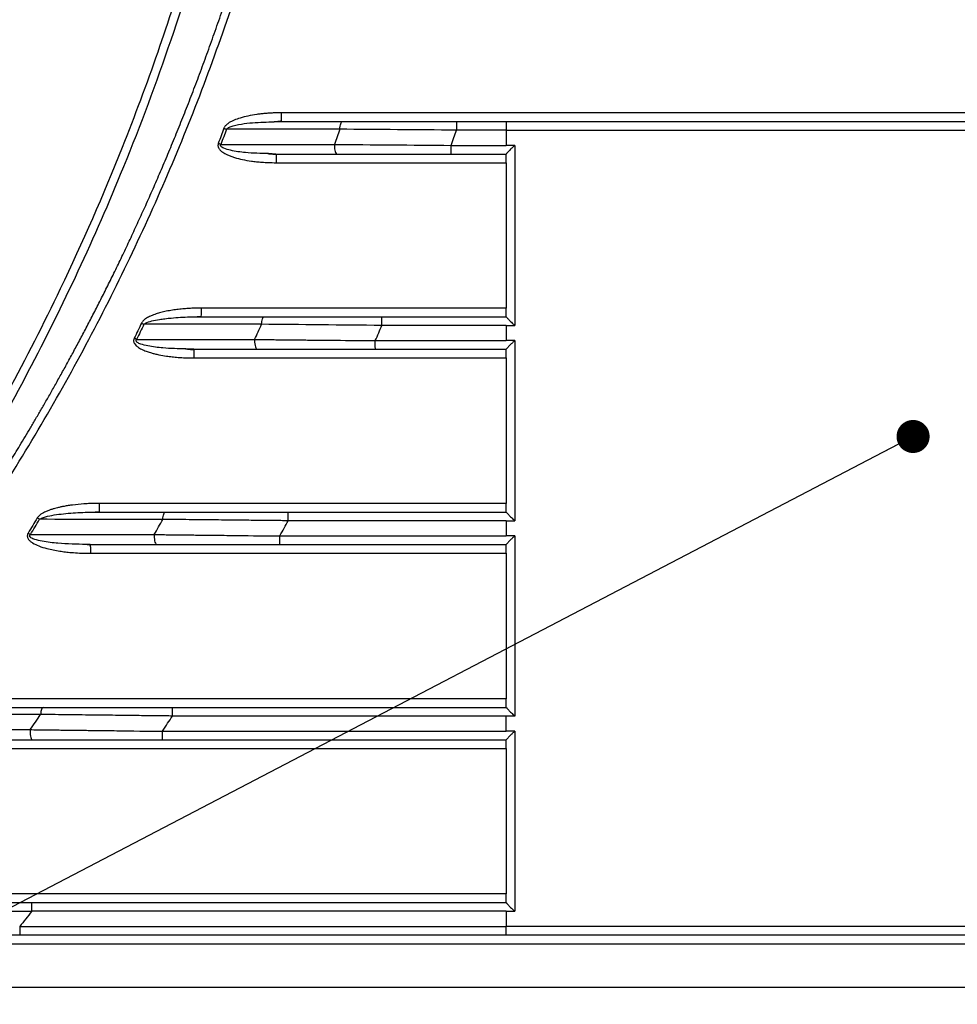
# Model space of a CAD drawing. Header units: millimetres. Extents: x 0 to 1118, y 0 to 864.
# Tile 46 of 76: x 576 to 619, y 82 to 128. Entities that reach past the tile are written whole.
import ezdxf

# ---------------------------------------------------------------- set-up
doc = ezdxf.new("R2010")
doc.units = ezdxf.units.MM
doc.dimstyles.new('SLDDIMSTYLE0', dxfattribs={"dimtxt": 0.18, "dimasz": 1.524, "dimexe": 0, "dimexo": 0.0625, "dimgap": 0, "dimtad": 0, "dimtih": 1, "dimtoh": 1, "dimdec": 0, "dimrnd": 1e-09, "dimzin": 0, "dimdsep": 46, "dimtxsty": 'Standard', "dimblk1": 'DOT', "dimblk2": 'DOT', "dimsah": 1, "dimcen": 0.09, "dimadec": 0, "dimazin": 0, "dimtfac": 1.524, "dimtdec": 0, "dimtofl": 0, "dimtmove": 0, "dimatfit": 3, "dimldrblk": 'DOT', "dimfxl": 1, "dimfrac": 2, "dimtolj": 1, "dimtzin": 0, "dimarcsym": 0})

# ---------------------------------------------------------------- blocks, each defined once
blk = doc.blocks.new('_DOT')
at = {"color": 0, "linetype": 'ByBlock', "lineweight": -2}
blk.add_line((-0.5, 0), (-1, 0), dxfattribs=at)
at = {"color": 0, "linetype": 'ByBlock', "const_width": 0.5}
blk.add_lwpolyline([(-0.25, 0, 1), (0.25, 0, 1)], format="xyb", close=True, dxfattribs=at)

msp = doc.modelspace()

# ---------------------------------------------------------------- linework, layer by layer
at = {"color": 7, "linetype": 'Continuous', "lineweight": 30}
for p, q in [((587.492, 123.136), (587.824, 123.151)), ((587.824, 123.151), (587.826, 123.179)), ((590.507, 122.793), (585.289, 122.795)), ((598.171, 122.751), (658.171, 122.751)), ((598.171, 122.751), (598.171, 122.051)), ((585.028, 122.096), (590.26, 122.094)), ((587.569, 121.651), (587.216, 121.668)), ((595.643, 122.051), (598.171, 122.051)), ((598.571, 122.051), (598.171, 122.051)), ((598.571, 122.051), (598.571, 113.751)), ((598.171, 121.251), (598.171, 114.551)), ((583.756, 114.147), (584.113, 114.179)), ((583.763, 114.146), (584.111, 114.151)), ((586.905, 113.803), (581.486, 113.805)), ((598.171, 113.751), (592.448, 113.751)), ((598.171, 113.751), (598.571, 113.751)), ((598.171, 113.751), (598.171, 113.051)), ((598.571, 113.051), (598.171, 113.051)), ((598.571, 113.051), (598.571, 104.751)), ((583.781, 112.651), (583.414, 112.667)), ((598.171, 112.251), (598.171, 105.551)), ((579.053, 105.147), (579.424, 105.179)), ((579.06, 105.146), (579.421, 105.151)), ((598.171, 104.751), (588.124, 104.751)), ((598.171, 104.751), (598.571, 104.751)), ((598.171, 104.751), (598.171, 104.051)), ((598.571, 104.051), (598.171, 104.051)), ((598.571, 104.051), (598.571, 95.751)), ((579.011, 103.651), (578.818, 103.659)), ((598.171, 103.251), (598.171, 96.551)), ((598.571, 95.751), (598.171, 95.751)), ((598.171, 95.051), (598.171, 95.751)), ((598.571, 95.051), (598.171, 95.051)), ((598.571, 95.051), (598.571, 86.751)), ((598.171, 94.251), (598.171, 87.551)), ((598.171, 86.751), (598.571, 86.751)), ((598.171, 86.751), (598.171, 86.051)), ((658.171, 86.051), (598.171, 86.051)), ((557.05, 83.258), (699.292, 83.258))]:
    msp.add_line(p, q, dxfattribs=at)
for points, knots in [([(557.321, 86.667), (557.495, 86.843), (557.843, 87.193), (558.36, 87.722), (558.873, 88.254), (559.381, 88.789), (559.885, 89.327), (560.384, 89.867), (560.878, 90.41), (561.71, 91.338), (563.163, 93.005), (565.791, 96.199), (568.864, 100.327), (572.217, 105.405), (575.088, 110.332), (577.953, 115.951), (580.248, 121.196), (582.651, 127.653), (584.807, 134.816), (586.644, 143.492), (587.751, 152.292), (587.998, 158.231), (587.997, 161.248), (587.997, 161.349), (587.997, 161.463), (587.996, 161.59), (587.996, 161.731), (587.995, 161.884), (587.994, 162.049), (587.992, 162.228), (587.99, 162.42), (587.987, 162.625), (587.984, 162.842), (587.98, 163.073), (587.975, 163.316), (587.97, 163.573), (587.963, 163.842), (587.956, 164.124), (587.947, 164.419), (587.937, 164.727), (587.926, 165.047), (587.913, 165.381), (587.899, 165.728), (587.883, 166.087), (587.865, 166.459), (587.845, 166.844), (587.823, 167.242), (587.798, 167.652), (587.772, 168.076), (587.742, 168.512), (587.71, 168.961), (587.675, 169.423), (587.637, 169.897), (587.596, 170.384), (587.551, 170.884), (587.503, 171.396), (587.45, 171.921), (587.394, 172.459), (587.334, 173.009), (587.269, 173.571), (587.2, 174.147), (587.126, 174.734), (587.047, 175.334), (586.962, 175.946), (586.873, 176.57), (586.777, 177.207), (586.676, 177.856), (586.569, 178.517), (586.455, 179.19), (586.334, 179.875), (586.207, 180.571), (586.073, 181.28), (585.931, 182), (585.782, 182.732), (585.625, 183.476), (585.459, 184.231), (585.286, 184.997), (585.103, 185.775), (584.912, 186.563), (584.712, 187.363), (584.502, 188.173), (584.282, 188.995), (584.052, 189.827), (583.812, 190.669), (583.561, 191.522), (583.3, 192.385), (583.027, 193.258), (582.742, 194.141), (582.446, 195.034), (582.137, 195.936), (581.816, 196.847), (581.482, 197.768), (581.136, 198.697), (580.775, 199.635), (580.401, 200.582), (580.013, 201.537), (579.611, 202.5), (579.194, 203.47), (578.762, 204.448), (578.315, 205.434), (577.852, 206.426), (577.373, 207.426), (576.878, 208.431), (576.366, 209.443), (575.838, 210.46), (575.292, 211.483), (574.729, 212.512), (574.148, 213.545), (573.549, 214.582), (572.932, 215.624), (572.296, 216.67), (571.641, 217.719), (570.967, 218.771), (570.273, 219.825), (569.559, 220.882), (568.825, 221.94), (568.07, 223), (567.295, 224.06), (566.498, 225.121), (565.681, 226.182), (564.841, 227.243), (563.98, 228.302), (563.097, 229.36), (562.192, 230.415), (561.264, 231.469), (560.313, 232.519), (559.338, 233.564), (558.342, 234.607), (557.662, 235.293), (557.321, 235.637)], [0, 0, 0, 0, 0.004487, 0.008968, 0.013442, 0.01791, 0.02237, 0.026824, 0.031271, 0.035712, 0.049464, 0.071423, 0.110818, 0.142842, 0.181875, 0.214263, 0.257285, 0.285688, 0.339253, 0.392822, 0.446395, 0.499969, 0.500504, 0.501117, 0.501808, 0.502577, 0.503424, 0.504349, 0.505353, 0.506434, 0.507594, 0.508831, 0.510147, 0.511541, 0.513013, 0.514563, 0.516191, 0.517898, 0.519682, 0.521544, 0.523485, 0.525504, 0.527601, 0.529775, 0.532028, 0.534359, 0.536769, 0.539256, 0.541821, 0.544465, 0.547186, 0.549986, 0.552864, 0.555819, 0.558853, 0.561965, 0.565155, 0.568423, 0.57177, 0.575194, 0.578696, 0.582277, 0.585935, 0.589672, 0.593487, 0.597379, 0.60135, 0.605399, 0.609526, 0.613731, 0.618015, 0.622376, 0.626815, 0.631332, 0.635928, 0.640601, 0.645353, 0.650183, 0.65509, 0.660076, 0.66514, 0.670282, 0.675502, 0.6808, 0.686176, 0.69163, 0.697162, 0.702773, 0.708461, 0.714227, 0.720072, 0.725994, 0.731995, 0.738074, 0.74423, 0.750465, 0.756778, 0.763169, 0.769638, 0.776185, 0.78281, 0.789513, 0.796294, 0.803153, 0.81009, 0.817105, 0.824199, 0.83137, 0.83862, 0.845947, 0.853353, 0.860836, 0.868398, 0.876038, 0.883755, 0.891551, 0.899425, 0.907377, 0.915407, 0.923515, 0.931701, 0.939965, 0.948307, 0.956727, 0.965226, 0.973802, 0.982457, 0.991189, 1, 1, 1, 1]), ([(557.593, 235.898), (557.755, 235.735), (558.107, 235.381), (558.67, 234.805), (559.309, 234.141), (560.02, 233.388), (560.801, 232.543), (561.649, 231.603), (562.561, 230.566), (563.534, 229.429), (564.845, 227.851), (566.378, 225.919), (568.023, 223.724), (569.437, 221.737), (571.48, 218.731), (575.504, 212.26), (580.301, 202.537), (584.348, 190.9), (586.807, 180.353), (588.111, 170.497), (588.497, 161.404), (588.164, 152.854), (587.036, 143.231), (584.679, 132.398), (581.41, 122.899), (578.349, 115.939), (576.03, 111.301), (573.853, 107.434), (572.043, 104.49), (570.511, 102.132), (568.132, 98.671), (565.951, 95.81), (564.249, 93.736), (563.915, 93.333), (563.511, 92.851), (563.037, 92.293), (562.49, 91.658), (561.869, 90.95), (561.172, 90.17), (560.396, 89.321), (559.539, 88.404), (558.599, 87.422), (557.936, 86.753), (557.593, 86.407)], [0, 0, 0, 0, 0.00417, 0.009034, 0.014591, 0.020843, 0.027789, 0.035429, 0.043762, 0.052789, 0.06251, 0.080893, 0.097439, 0.112149, 0.125021, 0.1632, 0.249975, 0.320458, 0.385617, 0.445452, 0.499961, 0.549974, 0.599987, 0.674978, 0.749961, 0.781222, 0.812473, 0.843728, 0.861484, 0.874984, 0.894608, 0.937489, 0.94002, 0.943181, 0.946972, 0.951394, 0.956446, 0.962129, 0.968443, 0.975386, 0.982961, 0.991165, 1, 1, 1, 1]), ([(557.555, 85.909), (557.738, 86.079), (558.105, 86.418), (558.649, 86.931), (559.189, 87.448), (559.725, 87.967), (560.256, 88.49), (560.782, 89.017), (561.305, 89.546), (562.191, 90.458), (563.726, 92.086), (565.775, 94.389), (567.905, 96.953), (569.8, 99.385), (571.508, 101.712), (572.584, 103.265), (573.121, 104.063), (573.182, 104.153), (573.253, 104.26), (573.335, 104.383), (573.428, 104.522), (573.531, 104.678), (573.645, 104.85), (573.769, 105.039), (573.903, 105.244), (574.048, 105.466), (574.202, 105.705), (574.366, 105.961), (574.54, 106.233), (574.724, 106.523), (574.917, 106.83), (575.119, 107.154), (575.33, 107.495), (575.55, 107.854), (575.779, 108.231), (576.016, 108.625), (576.261, 109.037), (576.514, 109.467), (576.775, 109.915), (577.043, 110.381), (577.318, 110.866), (577.6, 111.369), (577.889, 111.891), (578.184, 112.432), (578.484, 112.992), (578.791, 113.571), (579.102, 114.169), (579.419, 114.786), (579.74, 115.423), (580.065, 116.08), (580.394, 116.757), (580.726, 117.454), (581.061, 118.171), (581.399, 118.909), (581.739, 119.667), (582.08, 120.446), (582.423, 121.245), (582.766, 122.066), (583.109, 122.908), (583.452, 123.771), (583.795, 124.655), (584.135, 125.561), (584.474, 126.488), (584.811, 127.437), (585.144, 128.408), (585.474, 129.401), (585.799, 130.416), (586.12, 131.452), (586.435, 132.511), (586.744, 133.592), (587.046, 134.695), (587.34, 135.82), (587.626, 136.968), (587.903, 138.138), (588.171, 139.329), (588.428, 140.544), (588.674, 141.78), (588.909, 143.038), (589.131, 144.319), (589.339, 145.622), (589.535, 146.946), (589.651, 147.838), (589.71, 148.287)], [0, 0, 0, 0, 0.010464, 0.020911, 0.031344, 0.041763, 0.052169, 0.062564, 0.072948, 0.083324, 0.115835, 0.166644, 0.212408, 0.255445, 0.295743, 0.333291, 0.334537, 0.336056, 0.337846, 0.33991, 0.342246, 0.344854, 0.347735, 0.350889, 0.354315, 0.358013, 0.361984, 0.366227, 0.370743, 0.37553, 0.380591, 0.385923, 0.391527, 0.397404, 0.403553, 0.409974, 0.416667, 0.423632, 0.43087, 0.438379, 0.446161, 0.454214, 0.46254, 0.471138, 0.480009, 0.489151, 0.498566, 0.508253, 0.518213, 0.528445, 0.53895, 0.549728, 0.560779, 0.572103, 0.5837, 0.59557, 0.607715, 0.620132, 0.632823, 0.645788, 0.659026, 0.672537, 0.686321, 0.700379, 0.714709, 0.729313, 0.744189, 0.759337, 0.774758, 0.790451, 0.806416, 0.822653, 0.839162, 0.855943, 0.872997, 0.890322, 0.90792, 0.925791, 0.943934, 0.96235, 0.981038, 1, 1, 1, 1]), ([(557.798, 85.649), (557.981, 85.819), (558.347, 86.158), (558.892, 86.671), (559.432, 87.188), (559.969, 87.709), (560.502, 88.234), (561.032, 88.763), (561.557, 89.296), (562.079, 89.833), (562.597, 90.374), (563.111, 90.919), (563.621, 91.467), (564.971, 92.94), (567.103, 95.387), (569.902, 98.901), (572.546, 102.534), (575.029, 106.28), (577.346, 110.131), (579.492, 114.079), (581.463, 118.117), (583.255, 122.238), (584.866, 126.435), (586.292, 130.697), (587.53, 135.017), (588.328, 138.348), (588.813, 140.652), (589.061, 141.913), (589.294, 143.175), (589.511, 144.441), (589.712, 145.708), (589.898, 146.978), (590.008, 147.827), (590.063, 148.251)], [0, 0, 0, 0, 0.010412, 0.020823, 0.031234, 0.041644, 0.052055, 0.062466, 0.07288, 0.083295, 0.093713, 0.104134, 0.114558, 0.124988, 0.187492, 0.249972, 0.312451, 0.374961, 0.437482, 0.499954, 0.562425, 0.624952, 0.687468, 0.749958, 0.812448, 0.874971, 0.892851, 0.91072, 0.928581, 0.946437, 0.96429, 0.982143, 1, 1, 1, 1]), ([(587.829, 123.551), (587.763, 123.551), (587.633, 123.55), (587.438, 123.543), (587.247, 123.533), (587.058, 123.518), (586.873, 123.499), (586.612, 123.465), (586.292, 123.411), (585.94, 123.322), (585.651, 123.221), (585.461, 123.127), (585.346, 123.05), (585.284, 122.999), (585.234, 122.948), (585.195, 122.895), (585.178, 122.857), (585.17, 122.839)], [0, 0, 0, 0, 0.06952, 0.138006, 0.205492, 0.272013, 0.337606, 0.402311, 0.549105, 0.680762, 0.784928, 0.872045, 0.903104, 0.931062, 0.956226, 0.979018, 1, 1, 1, 1]), ([(587.486, 123.147), (587.545, 123.151), (587.664, 123.16), (587.782, 123.172), (587.842, 123.178)], [0, 0, 0, 0, 0.49781, 1, 1, 1, 1]), ([(587.824, 123.151), (589.104, 123.151), (591.666, 123.151), (595.509, 123.151), (599.351, 123.151), (603.194, 123.151), (607.037, 123.151), (610.879, 123.151), (614.722, 123.151), (618.565, 123.151), (622.407, 123.151), (626.25, 123.151), (630.092, 123.151), (633.935, 123.151), (637.778, 123.151), (641.62, 123.151), (645.463, 123.151), (649.306, 123.151), (653.148, 123.151), (656.991, 123.151), (660.834, 123.151), (664.676, 123.151), (667.238, 123.151), (668.519, 123.151)], [0, 0, 0, 0, 0.047622, 0.095243, 0.142863, 0.190483, 0.238102, 0.28572, 0.333338, 0.380956, 0.428574, 0.476191, 0.523809, 0.571426, 0.619044, 0.666662, 0.71428, 0.761898, 0.809517, 0.857137, 0.904757, 0.952378, 1, 1, 1, 1]), ([(590.508, 122.793), (590.511, 122.89), (590.526, 122.983), (590.571, 123.114), (590.602, 123.151), (590.632, 123.151)], [0, 0, 0, 0, 0.5, 0.5, 1, 1, 1, 1]), ([(595.884, 123.151), (595.883, 123.151), (595.882, 123.108), (595.88, 122.96), (595.879, 122.856), (595.879, 122.751)], [0, 0, 0, 0, 0.5, 0.5, 1, 1, 1, 1]), ([(598.173, 123.151), (598.173, 123.151), (598.172, 123.108), (598.171, 122.96), (598.171, 122.856), (598.171, 122.751)], [0, 0, 0, 0, 0.5, 0.5, 1, 1, 1, 1]), ([(585.17, 122.839), (585.127, 122.722), (585.041, 122.489), (584.954, 122.256), (584.91, 122.14)], [0, 0, 0, 0, 0.500227, 1, 1, 1, 1]), ([(585.17, 122.839), (585.182, 122.834), (585.203, 122.825), (585.234, 122.814), (585.263, 122.804), (585.28, 122.798), (585.288, 122.795)], [0, 0, 0, 0, 0.283494, 0.544193, 0.782738, 1, 1, 1, 1]), ([(595.643, 122.051), (595.683, 122.171), (595.763, 122.404), (595.841, 122.637), (595.879, 122.751)], [0, 0, 0, 0, 0.513744, 1, 1, 1, 1]), ([(584.91, 122.14), (584.906, 122.126), (584.9, 122.1), (584.895, 122.06), (584.895, 122.022), (584.901, 121.986), (584.912, 121.951), (584.931, 121.913), (584.963, 121.868), (585.008, 121.82), (585.06, 121.773), (585.128, 121.721), (585.222, 121.665), (585.347, 121.604), (585.495, 121.545), (585.719, 121.47), (586.034, 121.391), (586.372, 121.334), (586.674, 121.296), (586.938, 121.272), (587.24, 121.255), (587.458, 121.252), (587.574, 121.251)], [0, 0, 0, 0, 0.013977, 0.027088, 0.039528, 0.051522, 0.063324, 0.075198, 0.094218, 0.117452, 0.140783, 0.163743, 0.202125, 0.248241, 0.301286, 0.360192, 0.482929, 0.622158, 0.700082, 0.783809, 0.885127, 1, 1, 1, 1]), ([(587.588, 121.617), (587.525, 121.624), (587.398, 121.639), (587.272, 121.65), (587.209, 121.656)], [0, 0, 0, 0, 0.4991675, 1, 1, 1, 1]), ([(587.569, 121.651), (587.569, 121.65), (587.57, 121.649), (587.571, 121.619), (587.571, 121.619)], [0, 0, 0, 0, 0.98106, 1, 1, 1, 1]), ([(587.569, 121.651), (588.747, 121.651), (591.103, 121.651), (594.637, 121.651), (596.993, 121.651), (598.171, 121.651)], [0, 0, 0, 0, 0.333333, 0.666667, 1, 1, 1, 1]), ([(590.259, 122.051), (590.259, 121.946), (590.273, 121.842), (590.319, 121.694), (590.351, 121.651), (590.384, 121.651)], [0, 0, 0, 0, 0.5, 0.5, 1, 1, 1, 1]), ([(595.647, 121.651), (595.646, 121.651), (595.645, 121.694), (595.643, 121.842), (595.643, 121.946), (595.643, 122.051)], [0, 0, 0, 0, 0.5, 0.5, 1, 1, 1, 1]), ([(598.571, 122.051), (598.557, 122.038), (598.529, 122.012), (598.488, 121.975), (598.448, 121.939), (598.399, 121.892), (598.343, 121.836), (598.285, 121.773), (598.236, 121.721), (598.203, 121.686), (598.183, 121.665), (598.172, 121.653), (598.171, 121.652), (598.171, 121.651)], [0, 0, 0, 0, 0.0742749, 0.1489274, 0.2176831, 0.2896842, 0.4187943, 0.5480669, 0.6733688, 0.7822952, 0.8575404, 0.9297227, 1, 1, 1, 1]), ([(598.171, 121.251), (598.171, 121.266), (598.171, 121.297), (598.171, 121.341), (598.171, 121.383), (598.171, 121.424), (598.171, 121.463), (598.171, 121.499), (598.171, 121.542), (598.171, 121.586), (598.171, 121.624), (598.171, 121.647), (598.171, 121.65), (598.171, 121.651)], [0, 0, 0, 0, 0.073241, 0.144336, 0.214193, 0.283771, 0.354038, 0.425936, 0.500345, 0.628569, 0.751201, 0.873302, 1, 1, 1, 1]), ([(584.117, 114.551), (584.021, 114.55), (583.838, 114.547), (583.58, 114.537), (583.326, 114.52), (583.069, 114.493), (582.794, 114.455), (582.523, 114.407), (582.309, 114.358), (582.152, 114.315), (582.041, 114.282), (581.919, 114.239), (581.769, 114.175), (581.647, 114.116), (581.562, 114.062), (581.516, 114.028), (581.465, 113.984), (581.412, 113.925), (581.386, 113.881), (581.373, 113.86)], [0, 0, 0, 0, 0.099362, 0.188301, 0.266869, 0.361134, 0.454808, 0.553356, 0.645025, 0.681838, 0.720844, 0.764964, 0.814632, 0.889049, 0.904399, 0.919068, 0.947392, 0.974201, 1, 1, 1, 1]), ([(598.171, 114.151), (598.171, 114.151), (598.171, 114.152), (598.171, 114.16), (598.171, 114.172), (598.171, 114.189), (598.171, 114.211), (598.171, 114.237), (598.171, 114.276), (598.171, 114.328), (598.171, 114.397), (598.171, 114.472), (598.171, 114.524), (598.171, 114.551)], [0, 0, 0, 0, 0.073213, 0.144279, 0.214109, 0.283659, 0.353899, 0.42577, 0.50015, 0.628424, 0.751102, 0.873252, 1, 1, 1, 1]), ([(584.111, 114.151), (585.282, 114.151), (587.626, 114.151), (591.141, 114.151), (594.656, 114.151), (596.999, 114.151), (598.171, 114.151)], [0, 0, 0, 0, 0.2500002, 0.5, 0.7499998, 1, 1, 1, 1]), ([(586.905, 113.803), (586.909, 113.899), (586.923, 113.989), (586.967, 114.115), (586.997, 114.151), (587.026, 114.151)], [0, 0, 0, 0, 0.5, 0.5, 1, 1, 1, 1]), ([(592.448, 113.751), (592.448, 113.856), (592.449, 113.96), (592.451, 114.108), (592.452, 114.151), (592.453, 114.151)], [0, 0, 0, 0, 0.5, 0.5, 1, 1, 1, 1]), ([(598.171, 114.151), (598.171, 114.151), (598.171, 114.15), (598.175, 114.146), (598.182, 114.138), (598.191, 114.128), (598.209, 114.11), (598.24, 114.077), (598.289, 114.026), (598.346, 113.964), (598.412, 113.897), (598.474, 113.839), (598.529, 113.789), (598.557, 113.764), (598.571, 113.751)], [0, 0, 0, 0, 0.043902, 0.088457, 0.133969, 0.180721, 0.228974, 0.336165, 0.459828, 0.586078, 0.711541, 0.850868, 0.925088, 1, 1, 1, 1]), ([(581.373, 113.86), (581.317, 113.744), (581.205, 113.51), (581.092, 113.278), (581.036, 113.162)], [0, 0, 0, 0, 0.5001116, 1, 1, 1, 1]), ([(592.144, 113.051), (592.196, 113.171), (592.298, 113.404), (592.399, 113.638), (592.448, 113.751)], [0, 0, 0, 0, 0.515731, 1, 1, 1, 1]), ([(581.036, 113.162), (581.031, 113.15), (581.022, 113.127), (581.013, 113.093), (581.009, 113.059), (581.01, 113.014), (581.025, 112.958), (581.065, 112.886), (581.133, 112.81), (581.254, 112.717), (581.424, 112.625), (581.629, 112.547), (581.816, 112.485), (581.998, 112.439), (582.228, 112.387), (582.494, 112.341), (582.789, 112.303), (583.081, 112.275), (583.415, 112.256), (583.658, 112.253), (583.788, 112.251)], [0, 0, 0, 0, 0.01204, 0.023355, 0.034123, 0.04455, 0.065516, 0.088938, 0.122409, 0.162114, 0.234577, 0.305948, 0.371287, 0.422438, 0.484512, 0.596923, 0.679856, 0.768272, 0.876516, 1, 1, 1, 1]), ([(581.123, 113.051), (581.124, 113.056), (581.124, 113.066), (581.13, 113.08), (581.138, 113.094), (581.145, 113.102), (581.149, 113.106)], [0, 0, 0, 0, 0.231621, 0.469131, 0.722502, 1, 1, 1, 1]), ([(586.584, 113.051), (586.584, 112.946), (586.597, 112.842), (586.642, 112.694), (586.674, 112.651), (586.706, 112.651)], [0, 0, 0, 0, 0.5, 0.5, 1, 1, 1, 1]), ([(586.585, 113.105), (586.685, 113.104), (586.885, 113.102), (587.187, 113.099), (587.49, 113.096), (587.794, 113.093), (588.1, 113.09), (588.406, 113.087), (588.713, 113.083), (589.021, 113.08), (589.552, 113.075), (590.59, 113.067), (591.532, 113.051), (592.144, 113.051), (592.144, 113.051), (592.144, 113.051), (592.144, 113.051), (592.144, 113.051), (592.144, 113.051), (592.144, 113.051), (592.144, 113.051), (592.144, 113.051)], [0, 0, 0, 0, 0.055684, 0.111336, 0.166956, 0.222545, 0.278101, 0.333626, 0.389118, 0.444579, 0.500007, 0.675177, 0.999977, 0.99998, 0.999983, 0.999986, 0.999989, 0.99999, 0.999992, 0.999996, 1, 1, 1, 1]), ([(592.149, 112.651), (592.147, 112.651), (592.146, 112.694), (592.144, 112.842), (592.144, 112.946), (592.144, 113.051)], [0, 0, 0, 0, 0.5, 0.5, 1, 1, 1, 1]), ([(598.571, 113.051), (598.557, 113.038), (598.529, 113.012), (598.488, 112.975), (598.448, 112.939), (598.399, 112.892), (598.343, 112.835), (598.285, 112.773), (598.236, 112.721), (598.203, 112.686), (598.183, 112.665), (598.172, 112.653), (598.171, 112.652), (598.171, 112.651)], [0, 0, 0, 0, 0.0742867, 0.1489508, 0.2177149, 0.2897274, 0.4188645, 0.5481405, 0.6734385, 0.7823925, 0.8576117, 0.9297617, 1, 1, 1, 1]), ([(583.802, 112.617), (583.736, 112.624), (583.603, 112.639), (583.472, 112.65), (583.407, 112.656)], [0, 0, 0, 0, 0.4992317, 1, 1, 1, 1]), ([(583.781, 112.651), (583.782, 112.65), (583.783, 112.649), (583.784, 112.619), (583.784, 112.619)], [0, 0, 0, 0, 0.981094, 1, 1, 1, 1]), ([(583.781, 112.651), (584.98, 112.651), (587.379, 112.651), (590.976, 112.651), (594.574, 112.651), (596.972, 112.651), (598.171, 112.651)], [0, 0, 0, 0, 0.25, 0.5, 0.75, 1, 1, 1, 1]), ([(598.171, 112.251), (598.171, 112.266), (598.171, 112.297), (598.171, 112.341), (598.171, 112.383), (598.171, 112.424), (598.171, 112.463), (598.171, 112.499), (598.171, 112.542), (598.171, 112.586), (598.171, 112.624), (598.171, 112.647), (598.171, 112.65), (598.171, 112.651)], [0, 0, 0, 0, 0.073241, 0.144336, 0.214193, 0.283771, 0.354038, 0.425936, 0.500345, 0.628569, 0.751201, 0.873302, 1, 1, 1, 1]), ([(579.428, 105.551), (579.34, 105.55), (579.174, 105.547), (578.938, 105.539), (578.616, 105.522), (578.306, 105.491), (578.003, 105.448), (577.823, 105.418), (577.66, 105.385), (577.517, 105.351), (577.397, 105.321), (577.284, 105.291), (577.164, 105.251), (577.018, 105.194), (576.872, 105.129), (576.754, 105.061), (576.671, 104.997), (576.613, 104.942), (576.584, 104.9), (576.57, 104.881)], [0, 0, 0, 0, 0.087698, 0.166157, 0.235404, 0.40986, 0.477556, 0.541068, 0.591426, 0.643765, 0.68781, 0.714973, 0.761048, 0.813579, 0.871823, 0.920539, 0.949563, 0.975888, 1, 1, 1, 1]), ([(598.171, 105.151), (598.171, 105.151), (598.171, 105.152), (598.171, 105.16), (598.171, 105.172), (598.171, 105.189), (598.171, 105.211), (598.171, 105.237), (598.171, 105.276), (598.171, 105.328), (598.171, 105.397), (598.171, 105.472), (598.171, 105.524), (598.171, 105.551)], [0, 0, 0, 0, 0.073213, 0.144279, 0.214109, 0.283659, 0.353899, 0.42577, 0.50015, 0.628424, 0.751102, 0.873252, 1, 1, 1, 1]), ([(576.57, 104.881), (576.501, 104.764), (576.361, 104.531), (576.22, 104.298), (576.15, 104.182)], [0, 0, 0, 0, 0.500014, 1, 1, 1, 1]), ([(579.421, 105.151), (580.671, 105.151), (583.171, 105.151), (586.921, 105.151), (590.671, 105.151), (594.421, 105.151), (596.921, 105.151), (598.171, 105.151)], [0, 0, 0, 0, 0.2, 0.4, 0.6, 0.8, 1, 1, 1, 1]), ([(582.358, 104.814), (582.362, 104.907), (582.377, 104.994), (582.419, 105.116), (582.447, 105.151), (582.475, 105.151)], [0, 0, 0, 0, 0.5, 0.5, 1, 1, 1, 1]), ([(588.124, 104.751), (588.124, 104.856), (588.125, 104.96), (588.127, 105.108), (588.129, 105.151), (588.13, 105.151)], [0, 0, 0, 0, 0.5, 0.5, 1, 1, 1, 1]), ([(598.171, 105.151), (598.171, 105.151), (598.171, 105.15), (598.175, 105.146), (598.182, 105.138), (598.191, 105.128), (598.209, 105.11), (598.24, 105.077), (598.289, 105.026), (598.346, 104.964), (598.412, 104.897), (598.474, 104.839), (598.529, 104.789), (598.557, 104.764), (598.571, 104.751)], [0, 0, 0, 0, 0.0438991, 0.0884516, 0.1339594, 0.1807059, 0.2289527, 0.3361424, 0.4598127, 0.5860689, 0.7115326, 0.8508639, 0.9250854, 1, 1, 1, 1]), ([(588.124, 104.751), (588.039, 104.752), (587.857, 104.754), (587.569, 104.757), (587.248, 104.76), (586.896, 104.764), (586.511, 104.768), (586.095, 104.773), (585.648, 104.777), (585.17, 104.783), (584.662, 104.788), (584.124, 104.794), (583.559, 104.8), (582.965, 104.807), (582.564, 104.811), (582.358, 104.814)], [0, 0, 0, 0, 0.043725, 0.092985, 0.147778, 0.208105, 0.273966, 0.34536, 0.422287, 0.504746, 0.592737, 0.686259, 0.785311, 0.889892, 1, 1, 1, 1]), ([(587.748, 104.051), (587.813, 104.172), (587.939, 104.405), (588.064, 104.639), (588.124, 104.751)], [0, 0, 0, 0, 0.518525, 1, 1, 1, 1]), ([(576.15, 104.182), (576.142, 104.165), (576.128, 104.132), (576.116, 104.084), (576.11, 104.031), (576.119, 103.974), (576.149, 103.914), (576.195, 103.856), (576.249, 103.807), (576.304, 103.764), (576.429, 103.68), (576.666, 103.574), (577.085, 103.444), (577.495, 103.365), (577.871, 103.315), (578.174, 103.283), (578.559, 103.258), (578.852, 103.254), (579.018, 103.251)], [0, 0, 0, 0, 0.017062, 0.032283, 0.045968, 0.064595, 0.084555, 0.106383, 0.131923, 0.150537, 0.170647, 0.268784, 0.385632, 0.570396, 0.648921, 0.732226, 0.848527, 1, 1, 1, 1]), ([(576.22, 104.051), (576.22, 104.057), (576.222, 104.069), (576.229, 104.086), (576.241, 104.102), (576.252, 104.111), (576.257, 104.116)], [0, 0, 0, 0, 0.223633, 0.456973, 0.71255, 1, 1, 1, 1]), ([(581.96, 104.051), (581.96, 103.946), (581.972, 103.842), (582.016, 103.694), (582.047, 103.651), (582.077, 103.651)], [0, 0, 0, 0, 0.5, 0.5, 1, 1, 1, 1]), ([(581.961, 104.115), (582.066, 104.114), (582.275, 104.111), (582.59, 104.108), (582.906, 104.104), (583.223, 104.1), (583.541, 104.097), (583.86, 104.093), (584.18, 104.09), (584.5, 104.086), (585.038, 104.08), (586.117, 104.07), (587.097, 104.051), (587.748, 104.051), (587.748, 104.051), (587.748, 104.051), (587.748, 104.051), (587.748, 104.051)], [0, 0, 0, 0, 0.055755, 0.111459, 0.167113, 0.222716, 0.27827, 0.333772, 0.389224, 0.444625, 0.499976, 0.66776, 0.999985, 0.999987, 0.999989, 0.999995, 1, 1, 1, 1]), ([(587.754, 103.651), (587.752, 103.651), (587.751, 103.694), (587.749, 103.842), (587.748, 103.946), (587.748, 104.051)], [0, 0, 0, 0, 0.5, 0.5, 1, 1, 1, 1]), ([(598.571, 104.051), (598.557, 104.038), (598.529, 104.012), (598.488, 103.975), (598.448, 103.939), (598.399, 103.892), (598.343, 103.835), (598.285, 103.773), (598.236, 103.721), (598.203, 103.686), (598.183, 103.665), (598.172, 103.653), (598.171, 103.652), (598.171, 103.651)], [0, 0, 0, 0, 0.074287, 0.148951, 0.217715, 0.289727, 0.418865, 0.54814, 0.673438, 0.782392, 0.857612, 0.929762, 1, 1, 1, 1]), ([(579.033, 103.617), (578.996, 103.626), (578.922, 103.643), (578.849, 103.649), (578.813, 103.652)], [0, 0, 0, 0, 0.496352, 1, 1, 1, 1]), ([(579.011, 103.651), (579.012, 103.65), (579.013, 103.649), (579.014, 103.619), (579.014, 103.618)], [0, 0, 0, 0, 0.9751, 1, 1, 1, 1]), ([(579.011, 103.651), (580.288, 103.651), (582.843, 103.651), (586.675, 103.651), (590.507, 103.651), (594.339, 103.651), (596.894, 103.651), (598.171, 103.651)], [0, 0, 0, 0, 0.2, 0.4, 0.6, 0.8, 1, 1, 1, 1]), ([(598.171, 103.251), (598.171, 103.266), (598.171, 103.297), (598.171, 103.341), (598.171, 103.383), (598.171, 103.424), (598.171, 103.463), (598.171, 103.499), (598.171, 103.542), (598.171, 103.586), (598.171, 103.624), (598.171, 103.647), (598.171, 103.65), (598.171, 103.651)], [0, 0, 0, 0, 0.073241, 0.144336, 0.214193, 0.283771, 0.354038, 0.425936, 0.500345, 0.628569, 0.751201, 0.873302, 1, 1, 1, 1]), ([(598.171, 96.151), (598.171, 96.151), (598.171, 96.152), (598.171, 96.16), (598.171, 96.172), (598.171, 96.189), (598.171, 96.211), (598.171, 96.237), (598.171, 96.276), (598.171, 96.328), (598.171, 96.397), (598.171, 96.472), (598.171, 96.524), (598.171, 96.551)], [0, 0, 0, 0, 0.073213, 0.144279, 0.214109, 0.283659, 0.353899, 0.42577, 0.50015, 0.628424, 0.751102, 0.873252, 1, 1, 1, 1]), ([(573.595, 96.151), (574.765, 96.151), (577.106, 96.151), (580.616, 96.151), (584.127, 96.151), (587.638, 96.151), (591.149, 96.151), (594.66, 96.151), (597.001, 96.151), (598.171, 96.151)], [0, 0, 0, 0, 0.142858, 0.285715, 0.428572, 0.571428, 0.714285, 0.857142, 1, 1, 1, 1]), ([(576.839, 96.151), (576.812, 96.151), (576.786, 96.118), (576.746, 95.999), (576.732, 95.915), (576.727, 95.823)], [0, 0, 0, 0, 0.5, 0.5, 1, 1, 1, 1]), ([(582.797, 95.751), (582.685, 95.752), (582.45, 95.755), (582.082, 95.759), (581.682, 95.764), (581.25, 95.769), (580.787, 95.774), (580.293, 95.78), (579.769, 95.787), (579.215, 95.793), (578.631, 95.8), (578.02, 95.808), (577.381, 95.815), (576.949, 95.821), (576.727, 95.823)], [0, 0, 0, 0, 0.054569, 0.114369, 0.1794, 0.249662, 0.325155, 0.405878, 0.49183, 0.583011, 0.67942, 0.781055, 0.887916, 1, 1, 1, 1]), ([(582.338, 95.051), (582.418, 95.172), (582.571, 95.405), (582.724, 95.639), (582.797, 95.751)], [0, 0, 0, 0, 0.521048, 1, 1, 1, 1]), ([(582.797, 95.751), (582.797, 95.856), (582.797, 95.96), (582.8, 96.108), (582.801, 96.151), (582.803, 96.151)], [0, 0, 0, 0, 0.5, 0.5, 1, 1, 1, 1]), ([(598.171, 95.751), (595.254, 95.751), (593.401, 95.751), (587.566, 95.751), (585.714, 95.751), (582.797, 95.751)], [0, 0, 0, 0, 0.5, 0.5, 1, 1, 1, 1]), ([(598.171, 96.151), (598.171, 96.151), (598.171, 96.15), (598.175, 96.146), (598.182, 96.138), (598.191, 96.128), (598.209, 96.11), (598.24, 96.077), (598.289, 96.026), (598.346, 95.964), (598.412, 95.897), (598.474, 95.839), (598.529, 95.789), (598.557, 95.764), (598.571, 95.751)], [0, 0, 0, 0, 0.0438991, 0.0884516, 0.1339594, 0.1807059, 0.2289527, 0.3361424, 0.4598128, 0.5860689, 0.7115326, 0.8508639, 0.9250854, 1, 1, 1, 1]), ([(576.239, 95.051), (576.239, 94.946), (576.251, 94.842), (576.293, 94.694), (576.322, 94.651), (576.351, 94.651)], [0, 0, 0, 0, 0.5, 0.5, 1, 1, 1, 1]), ([(576.241, 95.125), (576.351, 95.123), (576.572, 95.121), (576.905, 95.116), (577.238, 95.112), (577.573, 95.108), (577.908, 95.104), (578.244, 95.1), (578.581, 95.096), (578.919, 95.091), (579.472, 95.084), (580.607, 95.073), (581.638, 95.051), (582.338, 95.051), (582.338, 95.051), (582.338, 95.051), (582.338, 95.051), (582.338, 95.051), (582.338, 95.051), (582.338, 95.051), (582.338, 95.051), (582.338, 95.051), (582.338, 95.051), (582.338, 95.051), (582.338, 95.051), (582.338, 95.051), (582.338, 95.051), (582.338, 95.051), (582.338, 95.051), (582.338, 95.051)], [0, 0, 0, 0, 0.055762, 0.111471, 0.167126, 0.222728, 0.278277, 0.333772, 0.389214, 0.444601, 0.499935, 0.660825, 0.999939, 0.999943, 0.999947, 0.99995, 0.999954, 0.999958, 0.999962, 0.999966, 0.999969, 0.999973, 0.999977, 0.999981, 0.999985, 0.999989, 0.999992, 0.999996, 1, 1, 1, 1]), ([(582.344, 94.651), (582.343, 94.651), (582.341, 94.694), (582.339, 94.842), (582.338, 94.946), (582.338, 95.051)], [0, 0, 0, 0, 0.5, 0.5, 1, 1, 1, 1]), ([(582.338, 95.051), (585.331, 95.051), (587.261, 95.051), (593.248, 95.051), (595.178, 95.051), (598.171, 95.051)], [0, 0, 0, 0, 0.5, 0.5, 1, 1, 1, 1]), ([(598.571, 95.051), (598.557, 95.038), (598.529, 95.012), (598.488, 94.975), (598.448, 94.939), (598.399, 94.892), (598.343, 94.835), (598.285, 94.773), (598.236, 94.721), (598.203, 94.686), (598.183, 94.665), (598.172, 94.653), (598.171, 94.652), (598.171, 94.651)], [0, 0, 0, 0, 0.074287, 0.148951, 0.217715, 0.289727, 0.418865, 0.548141, 0.673438, 0.782393, 0.857612, 0.929762, 1, 1, 1, 1]), ([(573.09, 94.651), (574.284, 94.651), (576.673, 94.651), (580.256, 94.651), (583.839, 94.651), (587.422, 94.651), (591.005, 94.651), (594.588, 94.651), (596.977, 94.651), (598.171, 94.651)], [0, 0, 0, 0, 0.1428577, 0.2857149, 0.4285717, 0.5714283, 0.7142851, 0.8571423, 1, 1, 1, 1]), ([(598.171, 94.251), (598.171, 94.266), (598.171, 94.297), (598.171, 94.341), (598.171, 94.383), (598.171, 94.424), (598.171, 94.463), (598.171, 94.499), (598.171, 94.542), (598.171, 94.586), (598.171, 94.624), (598.171, 94.647), (598.171, 94.65), (598.171, 94.651)], [0, 0, 0, 0, 0.0732267, 0.1443069, 0.21415, 0.2837134, 0.3539664, 0.4258502, 0.5002442, 0.6284205, 0.7510549, 0.8732085, 1, 1, 1, 1]), ([(566.406, 87.151), (567.582, 87.151), (569.935, 87.151), (573.464, 87.151), (576.994, 87.151), (580.523, 87.151), (584.053, 87.151), (587.582, 87.151), (591.112, 87.151), (594.641, 87.151), (596.995, 87.151), (598.171, 87.151)], [0, 0, 0, 0, 0.111112, 0.222223, 0.333334, 0.444445, 0.555555, 0.666666, 0.777777, 0.888888, 1, 1, 1, 1]), ([(576.32, 86.751), (576.32, 86.856), (576.321, 86.96), (576.324, 87.108), (576.326, 87.151), (576.328, 87.151)], [0, 0, 0, 0, 0.5, 0.5, 1, 1, 1, 1]), ([(598.171, 87.151), (598.171, 87.151), (598.171, 87.152), (598.171, 87.16), (598.171, 87.172), (598.171, 87.189), (598.171, 87.211), (598.171, 87.237), (598.171, 87.276), (598.171, 87.328), (598.171, 87.397), (598.171, 87.472), (598.171, 87.524), (598.171, 87.551)], [0, 0, 0, 0, 0.073213, 0.144279, 0.214109, 0.283659, 0.353899, 0.42577, 0.50015, 0.628424, 0.751102, 0.873252, 1, 1, 1, 1]), ([(598.171, 87.151), (598.171, 87.151), (598.171, 87.15), (598.175, 87.146), (598.182, 87.138), (598.191, 87.128), (598.209, 87.11), (598.24, 87.077), (598.289, 87.026), (598.346, 86.964), (598.399, 86.91), (598.447, 86.864), (598.486, 86.828), (598.529, 86.79), (598.556, 86.763), (598.571, 86.751), (598.571, 86.751)], [0, 0, 0, 0, 0.0438957, 0.0884447, 0.133949, 0.1806919, 0.2289351, 0.3361162, 0.4597763, 0.5860089, 0.711454, 0.7758331, 0.8508487, 0.9250624, 0.999965, 1, 1, 1, 1]), ([(569.822, 86.833), (569.927, 86.832), (570.139, 86.829), (570.457, 86.825), (570.776, 86.821), (571.098, 86.816), (571.579, 86.811), (572.226, 86.802), (573.005, 86.792), (573.745, 86.783), (574.432, 86.774), (575.089, 86.766), (575.715, 86.758), (576.122, 86.753), (576.32, 86.751)], [0, 0, 0, 0, 0.049823, 0.099728, 0.149712, 0.19977, 0.249899, 0.374393, 0.499859, 0.609509, 0.714401, 0.814476, 0.909688, 1, 1, 1, 1]), ([(598.171, 86.751), (597.377, 86.751), (595.788, 86.751), (591.351, 86.751), (584.862, 86.751), (579.168, 86.751), (576.32, 86.751)], [0, 0, 0, 0, 0.109074, 0.218139, 0.60907, 1, 1, 1, 1]), ([(575.762, 86.051), (575.762, 85.945), (575.763, 85.843), (575.766, 85.693), (575.768, 85.651), (575.77, 85.651)], [0, 0, 0, 0, 0.5, 0.5, 1, 1, 1, 1]), ([(575.762, 86.051), (578.607, 86.051), (580.386, 86.051), (586.077, 86.051), (587.856, 86.051), (593.547, 86.051), (595.326, 86.051), (598.171, 86.051)], [0, 0, 0, 0, 0.333333, 0.333333, 0.666667, 0.666667, 1, 1, 1, 1]), ([(598.173, 85.651), (598.173, 85.649), (598.173, 85.691), (598.172, 85.84), (598.172, 85.945), (598.171, 86.051)], [0, 0, 0, 0, 0.5, 0.5, 1, 1, 1, 1]), ([(690.563, 85.651), (689.375, 85.651), (686.998, 85.651), (683.433, 85.651), (679.867, 85.651), (676.302, 85.651), (672.737, 85.651), (669.172, 85.651), (665.606, 85.651), (662.041, 85.651), (658.476, 85.651), (654.911, 85.651), (651.345, 85.651), (647.78, 85.651), (644.215, 85.651), (640.65, 85.651), (637.084, 85.651), (633.519, 85.651), (629.954, 85.651), (626.389, 85.651), (622.823, 85.651), (619.258, 85.651), (615.693, 85.651), (612.128, 85.651), (608.562, 85.651), (604.997, 85.651), (601.432, 85.651), (597.866, 85.651), (594.301, 85.651), (590.736, 85.651), (587.171, 85.651), (583.605, 85.651), (580.04, 85.651), (576.475, 85.651), (572.91, 85.651), (569.344, 85.651), (566.968, 85.651), (565.779, 85.651)], [0, 0, 0, 0, 0.0285756, 0.0571506, 0.0857248, 0.1142983, 0.1428713, 0.1714436, 0.2000155, 0.2285869, 0.2571578, 0.2857284, 0.3142986, 0.3428686, 0.3714383, 0.4000077, 0.4285771, 0.4571463, 0.4857154, 0.5142846, 0.5428537, 0.5714229, 0.5999923, 0.6285617, 0.6571314, 0.6857014, 0.7142716, 0.7428422, 0.7714131, 0.7999845, 0.8285564, 0.8571287, 0.8857017, 0.9142752, 0.9428494, 0.9714244, 1, 1, 1, 1])]:
    msp.add_open_spline(points, degree=3, knots=knots, dxfattribs=at)
at = {"color": 8, "linetype": 'Continuous', "lineweight": 30}
for points, knots in [([(587.826, 123.179), (587.826, 123.18), (587.826, 123.19), (587.828, 123.265), (587.829, 123.393), (587.829, 123.498), (587.829, 123.551)], [0, 0, 0, 0, 0.026517, 0.351011, 0.675506, 1, 1, 1, 1]), ([(585.289, 122.795), (585.297, 122.804), (585.343, 122.857), (585.745, 123.016), (586.476, 123.107), (587.158, 123.127), (587.492, 123.136)], [0, 0, 0, 0, 0.016424, 0.09227, 0.555688, 1, 1, 1, 1]), ([(587.216, 121.668), (586.863, 121.676), (586.279, 121.689), (585.593, 121.788), (585.23, 121.88), (585.084, 121.953), (585.035, 121.993), (585.016, 122.027), (585.011, 122.051), (585.015, 122.075), (585.024, 122.088), (585.028, 122.096)], [0, 0, 0, 0, 0.453224, 0.750102, 0.890955, 0.930592, 0.95894, 0.969861, 0.979579, 0.989237, 1, 1, 1, 1]), ([(587.571, 121.619), (587.572, 121.594), (587.573, 121.543), (587.574, 121.407), (587.574, 121.303), (587.574, 121.251)], [0, 0, 0, 0, 0.329015, 0.664508, 1, 1, 1, 1]), ([(584.117, 114.551), (584.117, 114.472), (584.117, 114.395), (584.115, 114.263), (584.114, 114.212), (584.113, 114.181)], [0, 0, 0, 0, 0.5, 0.5, 1, 1, 1, 1]), ([(581.486, 113.805), (581.51, 113.824), (581.614, 113.904), (581.866, 113.964), (582.164, 114.025), (582.465, 114.065), (582.788, 114.1), (583.171, 114.127), (583.511, 114.143), (583.709, 114.145), (583.763, 114.146)], [0, 0, 0, 0, 0.038504, 0.168229, 0.325195, 0.433895, 0.559563, 0.745136, 0.929749, 1, 1, 1, 1]), ([(583.414, 112.667), (583.063, 112.675), (582.478, 112.688), (581.784, 112.778), (581.389, 112.87), (581.208, 112.942), (581.142, 113), (581.126, 113.03), (581.124, 113.044), (581.123, 113.051)], [0, 0, 0, 0, 0.444577, 0.740032, 0.88231, 0.958135, 0.982076, 0.991499, 1, 1, 1, 1]), ([(583.784, 112.619), (583.784, 112.594), (583.786, 112.543), (583.787, 112.407), (583.788, 112.303), (583.788, 112.251)], [0, 0, 0, 0, 0.329023, 0.664512, 1, 1, 1, 1]), ([(579.428, 105.551), (579.428, 105.472), (579.428, 105.395), (579.426, 105.263), (579.425, 105.212), (579.424, 105.181)], [0, 0, 0, 0, 0.5, 0.5, 1, 1, 1, 1]), ([(576.678, 104.816), (576.705, 104.833), (576.845, 104.924), (577.153, 104.983), (577.565, 105.053), (578.001, 105.097), (578.444, 105.127), (578.798, 105.143), (579.003, 105.145), (579.06, 105.146)], [0, 0, 0, 0, 0.040147, 0.204822, 0.378414, 0.561513, 0.745983, 0.929213, 1, 1, 1, 1]), ([(578.818, 103.659), (578.387, 103.668), (577.712, 103.682), (576.921, 103.776), (576.505, 103.869), (576.312, 103.94), (576.24, 103.999), (576.222, 104.029), (576.22, 104.044), (576.22, 104.051)], [0, 0, 0, 0, 0.483138, 0.757145, 0.889593, 0.961562, 0.983803, 0.992368, 1, 1, 1, 1]), ([(579.014, 103.618), (579.015, 103.593), (579.016, 103.543), (579.018, 103.407), (579.018, 103.303), (579.018, 103.251)], [0, 0, 0, 0, 0.32761, 0.663805, 1, 1, 1, 1])]:
    msp.add_open_spline(points, degree=3, knots=knots, dxfattribs=at)
at = {"color": 7, "linetype": 'Continuous', "lineweight": 30}
for points in [[(668.513, 123.551), (641.62, 123.551), (614.722, 123.551), (587.829, 123.551)], [(585.288, 122.795), (585.202, 122.561), (585.116, 122.328), (585.028, 122.096)], [(590.508, 122.793), (590.426, 122.56), (590.343, 122.327), (590.26, 122.094)], [(595.879, 122.751), (594.057, 122.765), (592.238, 122.779), (590.508, 122.793)], [(598.171, 122.751), (597.044, 122.751), (597.006, 122.751), (595.879, 122.751)], [(585.028, 122.096), (584.989, 122.11), (584.949, 122.125), (584.91, 122.14)], [(590.26, 122.094), (590.259, 122.08), (590.259, 122.065), (590.259, 122.051)], [(590.26, 122.094), (591.994, 122.08), (593.816, 122.065), (595.643, 122.051)], [(587.574, 121.251), (591.107, 121.251), (594.639, 121.251), (598.171, 121.251)], [(598.171, 114.551), (593.486, 114.551), (588.802, 114.551), (584.117, 114.551)], [(584.113, 114.181), (584.112, 114.161), (584.112, 114.151), (584.111, 114.151)], [(581.486, 113.806), (581.375, 113.572), (581.262, 113.339), (581.149, 113.106)], [(581.373, 113.86), (581.413, 113.841), (581.452, 113.822), (581.486, 113.806)], [(586.585, 113.105), (586.692, 113.337), (586.799, 113.57), (586.905, 113.803)], [(592.448, 113.751), (590.569, 113.769), (588.693, 113.786), (586.905, 113.803)], [(581.149, 113.106), (581.112, 113.124), (581.073, 113.143), (581.036, 113.162)], [(581.149, 113.106), (582.961, 113.106), (584.774, 113.105), (586.585, 113.105)], [(586.585, 113.105), (586.584, 113.087), (586.584, 113.069), (586.584, 113.051)], [(592.144, 113.051), (594.51, 113.051), (595.805, 113.051), (598.171, 113.051)], [(583.788, 112.251), (588.582, 112.251), (593.377, 112.251), (598.171, 112.251)], [(598.171, 105.551), (591.923, 105.551), (585.675, 105.551), (579.428, 105.551)], [(576.57, 104.881), (576.609, 104.857), (576.645, 104.835), (576.678, 104.816)], [(579.424, 105.181), (579.423, 105.161), (579.422, 105.151), (579.421, 105.151)], [(576.257, 104.116), (576.398, 104.349), (576.539, 104.582), (576.678, 104.816)], [(582.358, 104.814), (580.465, 104.814), (578.572, 104.815), (576.678, 104.816)], [(581.961, 104.115), (582.094, 104.347), (582.226, 104.58), (582.358, 104.814)], [(576.15, 104.182), (576.186, 104.16), (576.223, 104.137), (576.257, 104.116)], [(576.257, 104.116), (578.159, 104.116), (580.061, 104.115), (581.961, 104.115)], [(581.961, 104.115), (581.96, 104.094), (581.96, 104.072), (581.96, 104.051)], [(587.748, 104.051), (591.573, 104.051), (594.346, 104.051), (598.171, 104.051)], [(579.018, 103.251), (585.402, 103.251), (591.787, 103.251), (598.171, 103.251)], [(598.171, 96.551), (589.981, 96.551), (581.792, 96.551), (573.603, 96.551)], [(576.727, 95.823), (574.715, 95.824), (572.701, 95.825), (570.686, 95.826)], [(576.241, 95.125), (576.404, 95.357), (576.566, 95.59), (576.727, 95.823)], [(570.166, 95.127), (572.192, 95.126), (574.217, 95.125), (576.241, 95.125)], [(576.241, 95.125), (576.239, 95.1), (576.239, 95.076), (576.239, 95.051)], [(573.098, 94.251), (581.455, 94.251), (589.813, 94.251), (598.171, 94.251)], [(598.171, 87.551), (587.585, 87.551), (576.999, 87.551), (566.415, 87.551)], [(576.32, 86.751), (576.135, 86.517), (575.949, 86.284), (575.762, 86.051)], [(565.788, 85.251), (607.37, 85.251), (648.972, 85.251), (690.554, 85.251)]]:
    msp.add_open_spline(points, degree=3, dxfattribs=at)

# ---------------------------------------------------------------- leaders
at = {"color": 7, "linetype": 'Continuous', "lineweight": 0}
msp.add_leader([(616.918, 108.634), (543.086, 70.089), (527.082, 70.089)], dimstyle='SLDDIMSTYLE0', dxfattribs=at)

doc.saveas('drawing.dxf')
